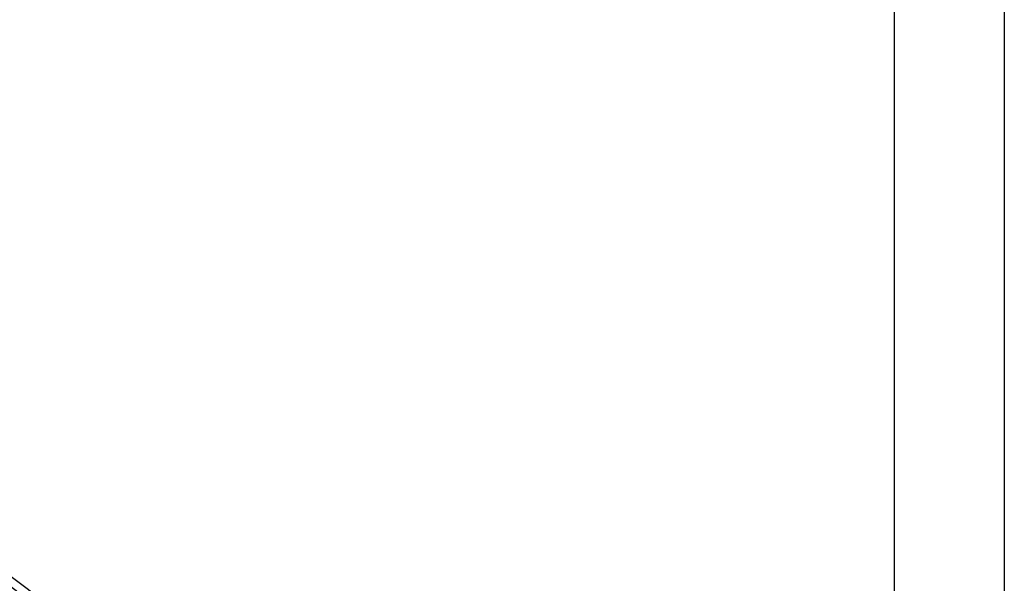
# Model space of a CAD drawing. Extents: x -7591 to -2491, y 6498 to 10061.
# Tile 124 of 125: x -3738 to -3146, y 8940 to 9279. Entities that reach past the tile are written whole.
import ezdxf

# ---------------------------------------------------------------- set-up
doc = ezdxf.new("R2010")
doc.units = 0
doc.header["$MEASUREMENT"] = 0
doc.linetypes.add('HIDDEN', pattern=[7, 4, -3])
doc.layers.get('0').update_dxf_attribs({"linetype": 'CONTINUOUS'})
doc.layers.add('DIM49', color=4, linetype='CONTINUOUS')
doc.layers.add('LE_HIDDEN', color=7, linetype='CONTINUOUS')
doc.layers.add('LE_ALL', color=7, linetype='CONTINUOUS', lineweight=50)

# ---------------------------------------------------------------- blocks, each defined once
blk = doc.blocks.new('_D7', base_point=(-7222.87, 8289.06))
at = {"layer": 'DIM49', "color": 1}
blk.add_line((-3145.71, 9564.06), (-3145.71, 8301.56), dxfattribs=at)
blk = doc.blocks.new('_D10', base_point=(-7156.53, 8297.01))
at = {"layer": 'DIM49', "color": 1}
blk.add_line((-3212.05, 9822.01), (-3212.05, 8307.01), dxfattribs=at)
blk = doc.blocks.new('_D11', base_point=(-5184.29, 9373.43))
at = {"layer": 'DIM49', "color": 1}
blk.add_line((-3212.05, 9483.36), (-3212.05, 8307.01), dxfattribs=at)

msp = doc.modelspace()

# ---------------------------------------------------------------- linework, layer by layer
msp.add_lwpolyline([(-3319.19, 8334.81, 0.111006), (-4057.65, 9007.3, 0.000315), (-4060.15, 9008.72, 0.005079), (-4100.61, 9031.15, 0.000315), (-4103.13, 9032.51, 0.252871), (-6267.97, 9031.15, 0.005079), (-6308.43, 9008.72, 0.111325), (-7049.39, 8334.81)], format="xyb")
for radius, start, end in [(2396.87, 31.73211, 148.26789), (2391.87, 31.73211, 148.26789), (2372, 31.75, 148.25), (2370, 31.79835, 148.20165), (2345, 32.74999, 147.24999), (2266.16, 35.00882, 144.99118), (2258.06, 35.00886, 144.99114), (2247.11, 35.0089, 144.9911), (2040, 31.79835, 148.20165), (2319.5, 44.44826, 59.05174), (2320, 44.44826, 59.05174), (1950, 32.04534, 147.95466), (2260, 44.4521, 59.0479), (2260.5, 44.4521, 59.0479)]:
    msp.add_arc((-5184.29, 7028.43), radius, start, end)
at = {"layer": 'LE_ALL'}
msp.add_arc((-5184.29, 7028.43), 2000, 31.75, 90, dxfattribs=at)
at = {"layer": 'LE_HIDDEN', "color": 1, "linetype": 'HIDDEN'}
msp.add_lwpolyline([(-5182.29, 9290.46), (-5182.29, 9371.43, -0.254675), (-3214.82, 8297.61), (-3480.59, 8126.66, 0.078205), (-3900.25, 8596.86), (-3840.14, 8670.42, 0.172955), (-5182.29, 9150.43), (-5182.29, 9191.4), (-5164.29, 9191.4), (-5164.29, 9193.4), (-5184.29, 9193.43), (-5204.29, 9193.4), (-5204.29, 9191.4), (-5186.29, 9191.4), (-5186.29, 9150.43, 0.172955), (-6528.44, 8670.42)], format="xyb", dxfattribs=at)
for radius, start, end in [(2343, 32.79889, 89.95109), (2368, 42.04839, 61.4516), (2065.69, 40.48822, 139.52979), (2063.69, 40.48822, 139.52979), (2042.69, 40.48822, 139.51177), (2040.69, 40.48822, 139.51177)]:
    msp.add_arc((-5184.29, 7028.43), radius, start, end, dxfattribs=at)

# ---------------------------------------------------------------- block references
at = {"layer": 'DIM49'}
for name, p in [('_D10', (-7156.53, 8297.01)), ('_D7', (-7222.87, 8289.06)), ('_D11', (-5184.29, 9373.43))]:
    msp.add_blockref(name, p, dxfattribs=at)

doc.saveas('drawing.dxf')
